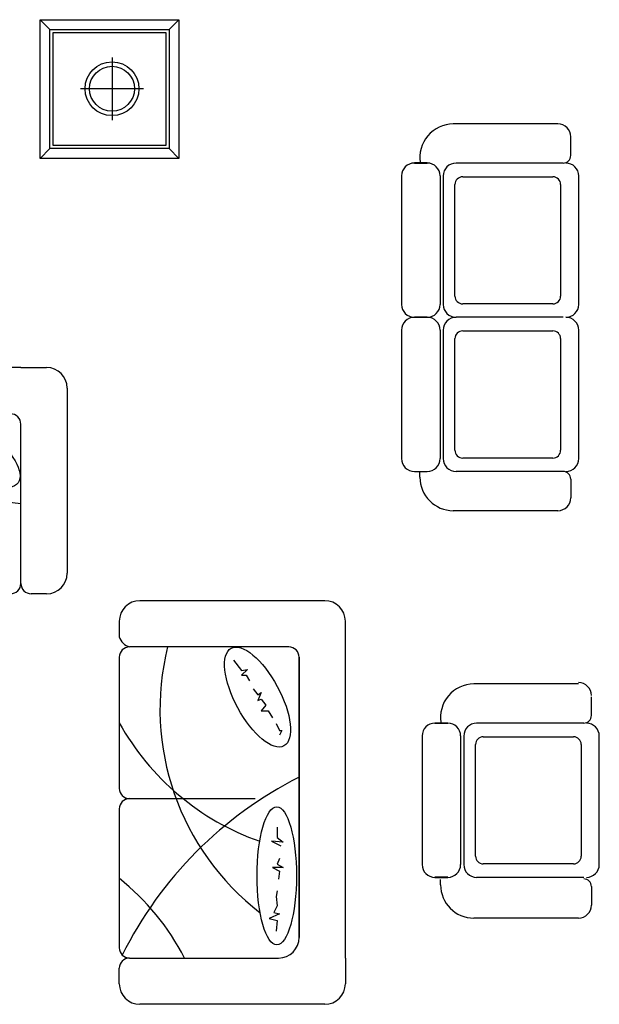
# Model space of a CAD drawing. Header units: inches. Extents: x 100794 to 106273, y 288 to 2276.
# Tile 109 of 149: x 103280 to 103370, y 1742 to 1895. Entities that reach past the tile are written whole.
import ezdxf

# ---------------------------------------------------------------- set-up
doc = ezdxf.new("R2010")
doc.units = ezdxf.units.IN
doc.header["$MEASUREMENT"] = 0
doc.layers.get('0').update_dxf_attribs({"linetype": 'CONTINUOUS'})
doc.layers.add('家具', color=3, linetype='CONTINUOUS')

# ---------------------------------------------------------------- blocks, each defined once
blk = doc.blocks.new('02')
at = {"color": 7}
for p, q in [((-37225, 22608.5), (-37632.3, 22608.5)), ((-37175, 22486.1), (-37175, 22558.5)), ((-37733.9, 22456.5), (-37783.9, 22456.5)), ((-37783.9, 22456.2), (-37733.9, 22456.2)), ((-37205, 22456.2), (-37621.8, 22456.2)), ((-37205, 22456.2), (-37621.8, 22456.2)), ((-37205, 22455.9), (-37621.8, 22455.9)), ((-37833.9, 22406.2), (-37833.9, 21906.2)), ((-37683.9, 22406.2), (-37683.9, 21906.2)), ((-37671.8, 22405.9), (-37671.8, 21906.2)), ((-37144.3, 21906.2), (-37144.3, 22405.9)), ((-37625.8, 21938.6), (-37625.8, 22372.9)), ((-37595.8, 22402.9), (-37244.7, 22402.9)), ((-37214.7, 22372.9), (-37214.7, 21938.6)), ((-37244.7, 21908.6), (-37595.8, 21908.6)), ((-37733.9, 21856.5), (-37783.9, 21856.5)), ((-37783.9, 21856.2), (-37733.9, 21856.2)), ((-37205, 21856.2), (-37621.8, 21856.2)), ((-37205, 21856.2), (-37621.8, 21856.2)), ((-37833.9, 21806.5), (-37833.9, 21306.5)), ((-37683.9, 21806.5), (-37683.9, 21306.5)), ((-37671.8, 21806.2), (-37671.8, 21306.5)), ((-37595.8, 21803.2), (-37244.7, 21803.2)), ((-37144.3, 21306.5), (-37144.3, 21806.2)), ((-37625.8, 21338.9), (-37625.8, 21773.2)), ((-37214.7, 21773.2), (-37214.7, 21338.9)), ((-37244.7, 21308.9), (-37595.8, 21308.9)), ((-37783.9, 21256.5), (-37733.9, 21256.5)), ((-37205, 21256.5), (-37621.8, 21256.5)), ((-37762.3, 21234.1), (-37762.3, 21254.1)), ((-37175, 21226.5), (-37175, 21154.1)), ((-37225, 21104.1), (-37632.3, 21104.1))]:
    blk.add_line(p, q, dxfattribs=at)
for centre, radius, start, end in [((-37632.3, 22478.5), 130, 90, 189.8614), ((-37225, 22558.5), 50, 0, 90), ((-37205, 22486.1), 30, 270, 0), ((-37783.9, 22406.2), 50, 90, 180), ((-37733.9, 22406.2), 50, 0, 90), ((-37621.8, 22405.9), 50, 90, 180), ((-37194.3, 22405.9), 50, 0, 90), ((-37595.8, 22372.9), 30, 90, 180), ((-37244.7, 22372.9), 30, 0, 90), ((-37595.8, 21938.6), 30, 180, 270), ((-37244.7, 21938.6), 30, 270, 0), ((-37783.9, 21906.2), 50, 180, 270), ((-37733.9, 21906.2), 50, 270, 0), ((-37621.8, 21906.2), 50, 180, 270), ((-37194.3, 21906.2), 50, 270, 0), ((-37783.9, 21806.5), 50, 90, 180), ((-37733.9, 21806.5), 50, 0, 90), ((-37621.8, 21806.2), 50, 90, 180), ((-37194.3, 21806.2), 50, 0, 90), ((-37595.8, 21773.2), 30, 90, 180), ((-37244.7, 21773.2), 30, 0, 90), ((-37595.8, 21338.9), 30, 180, 270), ((-37244.7, 21338.9), 30, 270, 0), ((-37783.9, 21306.5), 50, 180, 270), ((-37733.9, 21306.5), 50, 270, 0), ((-37621.8, 21306.5), 50, 180, 270), ((-37194.3, 21306.5), 50, 270, 0), ((-37205, 21226.5), 30, 0, 90), ((-37632.3, 21234.1), 130, 180, 270), ((-37225, 21154.1), 50, 270, 0)]:
    blk.add_arc(centre, radius, start, end, dxfattribs=at)
blk = doc.blocks.new('15')
at = {"color": 7}
for p, q in [((-41115.3, 21660.8), (-41215.3, 21660.8)), ((-39315.3, 21660.8), (-41115.3, 21660.8)), ((-39315.3, 21660.8), (-39215.3, 21660.8)), ((-41295.3, 21580.8), (-41295.3, 20860.8)), ((-39135.3, 21580.8), (-39135.3, 20860.8)), ((-41075.3, 21480.8), (-39355.3, 21480.8)), ((-39355.3, 21480.8), (-41075.3, 21480.8)), ((-41115.3, 21440.8), (-41115.3, 20820.8)), ((-40790.5, 21404.6), (-40790.5, 21413.6)), ((-40790.5, 21413.6), (-40772.5, 21404.6)), ((-40373.5, 21395.7), (-40355.6, 21418.1)), ((-40355.6, 21418.1), (-40360.1, 21373.3)), ((-40360.1, 21373.3), (-40342.1, 21409.1)), ((-40270.4, 21395.7), (-40256.9, 21418.1)), ((-40256.9, 21418.1), (-40256.9, 21377.7)), ((-39606.8, 21427), (-39575.4, 21391.2)), ((-39315.3, 20820.8), (-39315.3, 21440.8)), ((-40866.7, 21359.8), (-40839.8, 21377.7)), ((-40817.4, 21391.2), (-40790.5, 21404.6)), ((-40413.9, 21395.7), (-40373.5, 21395.7)), ((-40292.8, 21404.6), (-40270.4, 21395.7)), ((-40256.9, 21377.7), (-40243.5, 21404.6)), ((-40243.5, 21404.6), (-40212.1, 21400.1)), ((-40167.3, 21395.7), (-40144.8, 21391.2)), ((-40144.8, 21391.2), (-40109, 21395.7)), ((-40109, 21395.7), (-40082.1, 21382.2)), ((-40082.1, 21382.2), (-40077.6, 21404.6)), ((-40077.6, 21404.6), (-40059.7, 21364.3)), ((-40059.7, 21364.3), (-40050.7, 21395.7)), ((-40050.7, 21395.7), (-40010.3, 21391.2)), ((-39575.4, 21391.2), (-39553, 21395.7)), ((-39553, 21395.7), (-39571, 21364.3)), ((-39571, 21364.3), (-39544.1, 21377.7)), ((-39544.1, 21377.7), (-39530.6, 21355.3)), ((-40929.5, 21319.5), (-40938.4, 21332.9)), ((-40938.4, 21332.9), (-40907, 21319.5)), ((-40911.5, 21332.9), (-40889.1, 21350.9)), ((-40907, 21319.5), (-40911.5, 21332.9)), ((-40889.1, 21350.9), (-40866.7, 21332.9)), ((-40866.7, 21332.9), (-40866.7, 21359.8)), ((-39494.7, 21332.9), (-39472.3, 21315)), ((-40951.9, 21301.6), (-40929.5, 21319.5)), ((-40525.3, 20820.8), (-40525.3, 21310.2)), ((-39905.3, 20820.8), (-39905.3, 21306.7)), ((-39472.3, 21315), (-39440.9, 21306.1)), ((-39440.9, 21306.1), (-39432, 21274.7)), ((-41064, 21225.4), (-41023.6, 21256.8)), ((-41023.6, 21256.8), (-41028.1, 21279.2)), ((-41028.1, 21279.2), (-41005.7, 21256.8)), ((-41005.7, 21274.7), (-40983.3, 21288.2)), ((-41005.7, 21256.8), (-41005.7, 21274.7)), ((-39432, 21274.7), (-39414, 21261.3)), ((-39414, 21261.3), (-39382.7, 21274.7)), ((-39382.7, 21274.7), (-39387.1, 21238.9)), ((-39387.1, 21238.9), (-39378.2, 21252.3)), ((-39378.2, 21252.3), (-39360.2, 21234.4)), ((-41215.3, 20780.8), (-41155.3, 20780.8)), ((-41075.3, 20780.8), (-40565.3, 20780.8)), ((-41075.3, 20780.8), (-40565.3, 20780.8)), ((-40485.3, 20780.8), (-39945.3, 20780.8)), ((-39355.3, 20780.8), (-39865.3, 20780.8)), ((-39215.3, 20780.8), (-39275.3, 20780.8))]:
    blk.add_line(p, q, dxfattribs=at)
for centre, radius, start, end in [((-41215.3, 21580.8), 80, 90, 180), ((-39215.3, 21580.8), 80, 0, 90), ((-41075.3, 21440.8), 40, 90, 180), ((-39228.5, 22175.4), 1544.7, 206.7192, 243.5327), ((-39355.3, 21440.8), 40, 0, 90), ((-40873, 21937.7), 998.5, 255.9571, 322.4381), ((-41308.9, 21660.8), 1006.5, 299.0435, 340.6538), ((-39463.2, 20179), 963.2, 81.1662, 141.3348), ((-41215.3, 20860.8), 80, 180, 270), ((-39215.3, 20860.8), 80, 270, 0), ((-41170, 20835.6), 56.7, 285.0898, 344.9102), ((-41075.3, 20820.8), 40, 180, 270), ((-40565.3, 20820.8), 40, 270, 0), ((-40485.3, 20820.8), 40, 180, 270), ((-39945.3, 20820.8), 40, 270, 0), ((-39865.3, 20820.8), 40, 180, 270), ((-39355.3, 20820.8), 40, 270, 0), ((-39275.3, 20820.8), 40, 180, 270)]:
    blk.add_arc(centre, radius, start, end, dxfattribs=at)
for centre, major_axis, ratio in [((-39491.6, 21334.5), (-165.5, 121.8), 0.423908), ((-40920.2, 21318.9), (-189.9, -102.7), 0.405032), ((-40225, 21393.7), (-268.3, 0), 0.285772)]:
    blk.add_ellipse(centre, major_axis=major_axis, ratio=ratio, dxfattribs=at)
blk = doc.blocks.new('18')
at = {"color": 7}
for p, q in [((-38132.3, 20754), (-38852.3, 20754)), ((-38932.3, 20674), (-38932.3, 20614)), ((-38052.3, 20574), (-38052.3, 20674)), ((-38272.3, 20574), (-38892.3, 20574)), ((-38052.3, 19364), (-38052.3, 20574)), ((-38932.3, 20534), (-38932.3, 20024)), ((-38932.3, 20534), (-38932.3, 20024)), ((-38232.3, 19444), (-38232.3, 20534)), ((-38232.3, 20534), (-38232.3, 19444)), ((-38487.7, 20522.7), (-38456.3, 20482.4)), ((-38433.9, 20486.9), (-38456.3, 20464.4)), ((-38456.3, 20482.4), (-38433.9, 20486.9)), ((-38456.3, 20464.4), (-38438.4, 20464.4)), ((-38438.4, 20464.4), (-38425, 20442)), ((-38411.5, 20410.6), (-38393.6, 20388.2)), ((-38380.2, 20397.2), (-38393.6, 20365.8)), ((-38393.6, 20388.2), (-38380.2, 20397.2)), ((-38393.6, 20365.8), (-38380.2, 20370.3)), ((-38380.2, 20370.3), (-38362.2, 20347.9)), ((-38362.2, 20347.9), (-38380.2, 20325.5)), ((-38380.2, 20325.5), (-38353.3, 20325.5)), ((-38353.3, 20325.5), (-38335.4, 20298.6)), ((-38321.9, 20276.1), (-38308.5, 20249.2)), ((-38299.5, 20249.2), (-38308.5, 20231.3)), ((-38308.5, 20249.2), (-38299.5, 20249.2)), ((-38892.3, 19984), (-38402.9, 19984)), ((-38932.3, 19944), (-38932.3, 19404)), ((-38317.4, 19872.6), (-38317.4, 19832.3)), ((-38295.1, 19814.3), (-38339.8, 19818.8)), ((-38339.8, 19818.8), (-38304, 19800.9)), ((-38317.4, 19832.3), (-38295.1, 19814.3)), ((-38308.5, 19751.6), (-38317.4, 19729.2)), ((-38317.4, 19729.2), (-38295.1, 19715.7)), ((-38295.1, 19715.7), (-38335.4, 19715.7)), ((-38335.4, 19715.7), (-38308.5, 19702.3)), ((-38308.5, 19702.3), (-38313, 19670.9)), ((-38317.4, 19626), (-38321.9, 19603.6)), ((-38321.9, 19603.6), (-38317.4, 19567.7)), ((-38308.5, 19536.4), (-38348.8, 19518.4)), ((-38317.4, 19567.7), (-38330.9, 19540.8)), ((-38330.9, 19540.8), (-38308.5, 19536.4)), ((-38348.8, 19518.4), (-38317.4, 19509.5)), ((-38317.4, 19509.5), (-38321.9, 19469.1)), ((-38892.3, 19364), (-38406.4, 19364)), ((-38406.4, 19364), (-38312.3, 19364)), ((-38052.3, 19364), (-38052.3, 19264)), ((-38932.3, 19264), (-38932.3, 19324)), ((-38232.3, 19184), (-38852.3, 19184)), ((-38132.3, 19184), (-38232.3, 19184))]:
    blk.add_line(p, q, dxfattribs=at)
for centre, radius, start, end in [((-38852.3, 20674), 80, 90, 180), ((-38132.3, 20674), 80, 0, 90), ((-38892.3, 20614), 40, 270, 270), ((-38877.5, 20628.8), 56.7, 195.0898, 254.9102), ((-38892.3, 20534), 40, 90, 180), ((-37775.4, 20331.8), 998.5, 165.9571, 232.4381), ((-38272.3, 20534), 40, 0, 90), ((-38052.4, 20767.7), 1006.5, 209.0435, 250.6538), ((-37537.8, 18687.3), 1544.7, 116.7192, 153.5327), ((-38892.3, 20024), 40, 180, 270), ((-38892.3, 19944), 40, 90, 180), ((-39534.1, 18922), 963.2, 27.3206, 51.3348), ((-38312.3, 19444), 80, 270, 0), ((-38892.3, 19404), 40, 180, 270), ((-38892.3, 19324), 40, 90, 180), ((-38852.3, 19264), 80, 180, 270), ((-38132.3, 19264), 80, 270, 0)]:
    blk.add_arc(centre, radius, start, end, dxfattribs=at)
for centre, major_axis, ratio in [((-38394.2, 20378.9), (-102.7, 189.9), 0.405032), ((-38319.4, 19683.8), (0, 268.3), 0.285772)]:
    blk.add_ellipse(centre, major_axis=major_axis, ratio=ratio, dxfattribs=at)
blk = doc.blocks.new('03')
at = {"color": 7}
for p, q in [((-37144.8, 20430.1), (-37552.1, 20430.1)), ((-37094.8, 20307.8), (-37094.8, 20380.1)), ((-37653.7, 20278.1), (-37703.7, 20278.1)), ((-37703.7, 20277.9), (-37653.7, 20277.9)), ((-37124.8, 20277.9), (-37541.6, 20277.9)), ((-37124.8, 20277.9), (-37541.6, 20277.9)), ((-37124.8, 20277.6), (-37541.6, 20277.6)), ((-37753.7, 20227.9), (-37753.7, 19727.9)), ((-37603.7, 20227.9), (-37603.7, 19727.9)), ((-37591.6, 20227.6), (-37591.6, 19727.9)), ((-37515.6, 20224.6), (-37164.5, 20224.6)), ((-37064.1, 19727.9), (-37064.1, 20227.6)), ((-37545.6, 19760.3), (-37545.6, 20194.6)), ((-37134.5, 20194.6), (-37134.5, 19760.3)), ((-37164.5, 19730.3), (-37515.6, 19730.3)), ((-37653.7, 19678.1), (-37703.7, 19678.1)), ((-37703.7, 19677.9), (-37653.7, 19677.9)), ((-37682.1, 19649.4), (-37682.1, 19669.4)), ((-37124.8, 19677.9), (-37541.6, 19677.9)), ((-37124.8, 19677.9), (-37541.6, 19677.9)), ((-37094.8, 19641.8), (-37094.8, 19569.4)), ((-37144.8, 19519.4), (-37552.1, 19519.4))]:
    blk.add_line(p, q, dxfattribs=at)
for centre, radius, start, end in [((-37552.1, 20300.1), 130, 90, 189.8614), ((-37144.8, 20385.4), 50, 360, 90), ((-37124.8, 20307.8), 30, 270, 0), ((-37703.7, 20227.9), 50, 90, 180), ((-37653.7, 20227.9), 50, 0, 90), ((-37541.6, 20227.6), 50, 90, 180), ((-37114.1, 20227.6), 50, 0, 90), ((-37515.6, 20194.6), 30, 90, 180), ((-37164.5, 20194.6), 30, 0, 90), ((-37703.7, 19727.9), 50, 180, 270), ((-37653.7, 19727.9), 50, 270, 0), ((-37541.6, 19727.9), 50, 180, 270), ((-37515.6, 19760.3), 30, 180, 270), ((-37164.5, 19760.3), 30, 270, 0), ((-37114.1, 19727.9), 50, 270, 0), ((-37552.1, 19649.4), 130, 180, 270), ((-37124.8, 19641.8), 30, 0, 90), ((-37144.8, 19569.4), 50, 270, 0)]:
    blk.add_arc(centre, radius, start, end, dxfattribs=at)
blk = doc.blocks.new('11')
at = {"color": 7}
for p, q in [((-39240.3, 23013.9), (-39201.9, 22975.5)), ((-38700.3, 23013.9), (-38738.7, 22975.5)), ((-38960.6, 22867.4), (-38960.6, 22623.5)), ((-38838.6, 22745.4), (-39082.6, 22745.4)), ((-39201.9, 22512.3), (-39240.3, 22473.9)), ((-38738.7, 22512.3), (-38700.3, 22473.9))]:
    blk.add_line(p, q, dxfattribs=at)
for points in [[(-38700.3, 22473.9), (-39240.3, 22473.9), (-39240.3, 23013.9), (-38700.3, 23013.9)], [(-38738.7, 22512.3), (-39201.9, 22512.3), (-39201.9, 22975.5), (-38738.7, 22975.5)], [(-38750.7, 22524.3), (-39189.9, 22524.3), (-39189.9, 22963.5), (-38750.7, 22963.5)]]:
    blk.add_lwpolyline(points, close=True, dxfattribs=at)
for radius in [104.7, 87.4]:
    blk.add_circle((-38960.6, 22745.4), radius, dxfattribs=at)

msp = doc.modelspace()

# ---------------------------------------------------------------- block references
at = {"layer": '家具', "xscale": 0.03989510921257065, "yscale": 0.03989510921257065, "zscale": 0.03989510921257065}
for name in ['11', '02', '15', '18', '03']:
    msp.add_blockref(name, (104848.18753, 977.13049), dxfattribs=at)

doc.saveas('drawing.dxf')
